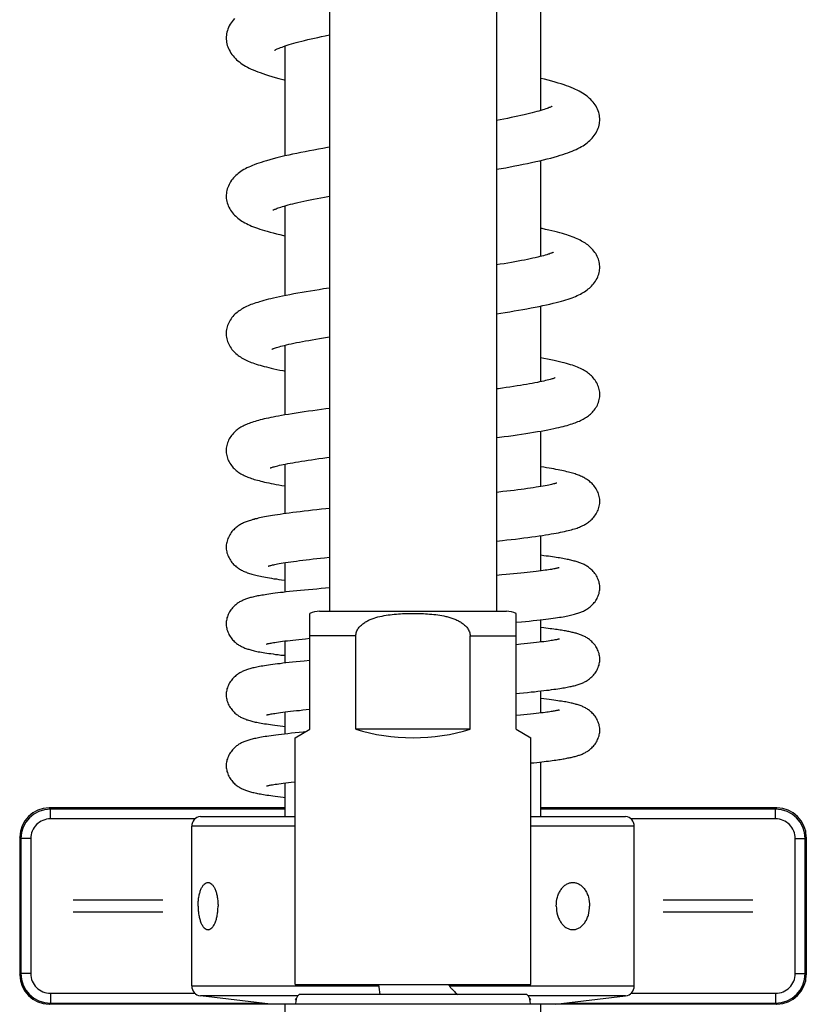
# Model space of a CAD drawing. Header units: millimetres. Extents: x 224 to 1420, y -1347 to 980.
# Tile 46 of 65: x 376 to 456, y 442 to 542. Entities that reach past the tile are written whole.
import ezdxf

# ---------------------------------------------------------------- set-up
doc = ezdxf.new("R2010")
doc.units = ezdxf.units.MM
doc.header["$LTSCALE"] = 77.505185
doc.layers.get('0').update_dxf_attribs({"linetype": 'CONTINUOUS'})

msp = doc.modelspace()

# ---------------------------------------------------------------- linework, layer by layer
at = {"color": 6, "linetype": 'CONTINUOUS'}
for p, q in [((407.49, 869.12), (407.49, 481.63)), ((424.49, 869.12), (424.49, 481.63)), ((428.99, 532.61), (428.99, 544.41)), ((407.07, 540.22), (407.49, 540.31)), ((402.99, 527.99), (402.99, 539.18)), ((428.99, 517.76), (428.99, 527.52)), ((407, 523.8), (407.49, 523.89)), ((402.99, 513.76), (402.99, 522.91)), ((429.11, 520.59), (428.99, 520.61)), ((407.49, 514.52), (406.9, 514.44)), ((428.99, 505), (428.99, 512.71)), ((402.99, 501.63), (402.99, 508.72)), ((428.99, 494.33), (428.99, 499.98)), ((402.99, 491.57), (402.99, 496.61)), ((428.99, 485.75), (428.99, 489.33)), ((424.49, 488.78), (425.08, 488.84)), ((407, 487.09), (407.49, 487.15)), ((402.99, 483.59), (402.99, 486.58)), ((425.04, 485.33), (424.49, 485.28)), ((405.49, 469.63), (405.49, 481.42)), ((426.49, 469.63), (426.49, 481.42)), ((426.49, 480.51), (427.02, 480.56)), ((428.99, 478.5), (428.99, 480.77)), ((410.18, 479.13), (405.49, 479.13)), ((410.18, 469.63), (410.18, 479.13)), ((421.8, 469.63), (421.8, 479.13)), ((421.8, 479.13), (426.49, 479.13)), ((402.99, 476.36), (402.99, 478.61)), ((405.06, 478.84), (405.49, 478.88)), ((426.96, 478.28), (426.49, 478.23)), ((405.49, 476.61), (404.91, 476.56)), ((428.99, 471.28), (428.99, 473.52)), ((402.99, 469.14), (402.99, 471.39)), ((426.93, 471.05), (426.49, 471.01)), ((403.99, 468.76), (405.49, 469.63)), ((421.8, 469.63), (410.18, 469.63)), ((426.49, 469.63), (427.99, 468.76)), ((403.99, 443.63), (403.99, 468.76)), ((427.99, 443.63), (427.99, 468.76)), ((428.99, 460.75), (428.99, 466.3)), ((402.99, 460.75), (402.99, 464.17)), ((403.6, 464.24), (403.99, 464.28)), ((379.11, 461.5), (378.99, 461.63)), ((402.99, 461.63), (378.99, 461.63)), ((379.11, 460.5), (379.11, 461.5)), ((402.99, 461.5), (379.11, 461.5)), ((452.99, 461.63), (428.99, 461.63)), ((452.87, 461.5), (428.99, 461.5)), ((452.99, 461.63), (452.87, 461.5)), ((452.87, 460.5), (452.87, 461.5)), ((393.82, 460.5), (379.11, 460.5)), ((452.87, 460.5), (438.16, 460.5)), ((393.49, 443.49), (393.49, 459.76)), ((403.99, 459.76), (393.49, 459.76)), ((438.49, 459.76), (427.99, 459.76)), ((438.49, 443.49), (438.49, 459.76)), ((375.99, 458.63), (375.99, 444.63)), ((376.11, 458.5), (375.99, 458.63)), ((376.11, 458.5), (376.11, 444.75)), ((377.11, 458.5), (376.11, 458.5)), ((377.11, 458.5), (377.11, 444.75)), ((454.87, 444.75), (454.87, 458.5)), ((454.87, 458.5), (455.87, 458.5)), ((455.99, 458.63), (455.87, 458.5)), ((455.87, 444.75), (455.87, 458.5)), ((455.99, 458.63), (455.99, 444.63)), ((375.99, 444.63), (376.11, 444.75)), ((377.11, 444.75), (376.11, 444.75)), ((454.87, 444.75), (455.87, 444.75)), ((455.87, 444.75), (455.99, 444.63)), ((393.49, 443.49), (412.51, 443.49)), ((419.69, 443.49), (438.49, 443.49)), ((379.11, 442.75), (379.11, 441.75)), ((379.11, 442.75), (393.82, 442.75)), ((404.27, 442.5), (394.37, 442.5)), ((401.49, 441.63), (394.37, 442.5)), ((437.61, 442.5), (427.7, 442.5)), ((430.49, 441.63), (437.61, 442.5)), ((438.16, 442.75), (452.87, 442.75)), ((452.87, 442.75), (452.87, 441.75)), ((378.99, 441.63), (379.11, 441.75)), ((401.49, 441.63), (378.99, 441.63)), ((379.11, 441.75), (400.49, 441.75)), ((402.99, 435.43), (402.99, 441.63)), ((428.99, 439.5), (428.99, 441.63)), ((452.99, 441.63), (430.49, 441.63)), ((431.49, 441.75), (452.87, 441.75)), ((452.87, 441.75), (452.99, 441.63))]:
    msp.add_line(p, q, dxfattribs=at)
at = {"color": 7, "linetype": 'CONTINUOUS'}
for p, q in [((406.49, 481.63), (425.49, 481.63)), ((394.37, 460.75), (403.99, 460.75)), ((427.99, 460.75), (437.61, 460.75)), ((390.55, 452.23), (381.43, 452.23)), ((450.55, 452.23), (441.43, 452.23)), ((381.43, 451.03), (390.55, 451.03)), ((441.43, 451.03), (450.55, 451.03)), ((403.99, 443.63), (427.99, 443.63)), ((404.16, 442.3), (403.99, 442.13)), ((427.49, 442.63), (404.49, 442.63)), ((427.82, 442.3), (427.99, 442.13)), ((430.49, 441.63), (401.49, 441.63))]:
    msp.add_line(p, q, dxfattribs=at)
at = {"color": 6, "linetype": 'CONTINUOUS'}
for points in [[(397.82, 541.96), (397.7, 541.82), (397.59, 541.68), (397.48, 541.53), (397.39, 541.38), (397.3, 541.22), (397.23, 541.06), (397.16, 540.9), (397.11, 540.74), (397.06, 540.58), (397.03, 540.42), (397.01, 540.27), (396.99, 540.12), (396.99, 539.99)], [(401.9, 538.73), (401.9, 538.73), (401.9, 538.73), (401.91, 538.73), (401.93, 538.75), (401.96, 538.76), (401.99, 538.78), (402.05, 538.81), (402.11, 538.84), (402.19, 538.88), (402.28, 538.92), (402.39, 538.96), (402.52, 539.02), (402.67, 539.07), (402.83, 539.13), (403, 539.19), (403.19, 539.25), (403.4, 539.31), (403.63, 539.38), (403.86, 539.45), (404.12, 539.52), (404.38, 539.59), (404.67, 539.66), (404.97, 539.74), (405.29, 539.82), (405.62, 539.9), (405.96, 539.97), (406.32, 540.05), (406.69, 540.14), (407.07, 540.22)], [(396.99, 539.99), (396.99, 539.86), (397.01, 539.71), (397.03, 539.56), (397.06, 539.4), (397.1, 539.24), (397.16, 539.09), (397.22, 538.93), (397.29, 538.77), (397.38, 538.61), (397.47, 538.46), (397.58, 538.31), (397.69, 538.17), (397.8, 538.04), (397.92, 537.91), (398.05, 537.78), (398.19, 537.66), (398.33, 537.55), (398.48, 537.44), (398.63, 537.33), (398.8, 537.23), (398.97, 537.13), (399.15, 537.03), (399.33, 536.93), (399.53, 536.83), (399.74, 536.74), (399.97, 536.65), (400.2, 536.55), (400.45, 536.46), (400.71, 536.37), (400.99, 536.27), (401.3, 536.17), (401.63, 536.07), (401.98, 535.97), (402.36, 535.87), (402.75, 535.77), (402.99, 535.71)], [(434.99, 531.69), (434.99, 531.81), (434.97, 531.96), (434.95, 532.11), (434.92, 532.27), (434.88, 532.42), (434.82, 532.58), (434.76, 532.73), (434.69, 532.89), (434.61, 533.04), (434.51, 533.19), (434.41, 533.33), (434.31, 533.47), (434.19, 533.6), (434.08, 533.72), (433.95, 533.84), (433.82, 533.96), (433.69, 534.07), (433.54, 534.18), (433.39, 534.28), (433.23, 534.38), (433.06, 534.48), (432.89, 534.58), (432.7, 534.67), (432.51, 534.76), (432.3, 534.85), (432.08, 534.95), (431.85, 535.04), (431.61, 535.12), (431.35, 535.22), (431.07, 535.31), (430.77, 535.4), (430.44, 535.5), (430.1, 535.6), (429.73, 535.69), (429.35, 535.79), (428.99, 535.88)], [(430.16, 533.05), (430.16, 533.05), (430.15, 533.05), (430.14, 533.04), (430.12, 533.03), (430.08, 533.01), (430.04, 532.99), (429.99, 532.96), (429.92, 532.93), (429.83, 532.9), (429.73, 532.86), (429.62, 532.81), (429.49, 532.77), (429.34, 532.72), (429.18, 532.66), (429, 532.61), (428.8, 532.55), (428.59, 532.49), (428.36, 532.43), (428.11, 532.36), (427.85, 532.3), (427.57, 532.23), (427.28, 532.16), (426.97, 532.09), (426.65, 532.02), (426.31, 531.95), (425.96, 531.88), (425.6, 531.81), (425.23, 531.73), (424.84, 531.66), (424.49, 531.59)], [(424.49, 526.62), (424.96, 526.7), (425.42, 526.78), (425.88, 526.87), (426.33, 526.96), (426.77, 527.04), (427.2, 527.13), (427.63, 527.22), (428.05, 527.31), (428.47, 527.4), (428.88, 527.49), (429.27, 527.59), (429.65, 527.68), (430.01, 527.77), (430.35, 527.87), (430.67, 527.96), (430.96, 528.05), (431.24, 528.13), (431.5, 528.22), (431.74, 528.31), (431.97, 528.39), (432.18, 528.48), (432.39, 528.56), (432.58, 528.65), (432.77, 528.74), (432.95, 528.83), (433.11, 528.93), (433.28, 529.02), (433.43, 529.12), (433.58, 529.23), (433.72, 529.33), (433.85, 529.44), (433.97, 529.55), (434.09, 529.66), (434.21, 529.79), (434.32, 529.92), (434.43, 530.06), (434.53, 530.21), (434.62, 530.35), (434.7, 530.5), (434.77, 530.65), (434.83, 530.81), (434.88, 530.96), (434.92, 531.12), (434.95, 531.27), (434.97, 531.42), (434.99, 531.56), (434.99, 531.69)], [(407.49, 528.86), (407.29, 528.83), (406.83, 528.75), (406.37, 528.66), (405.91, 528.58), (405.46, 528.5), (405.02, 528.41), (404.59, 528.33), (404.16, 528.24), (403.75, 528.15), (403.35, 528.07), (402.94, 527.98), (402.54, 527.88), (402.15, 527.79), (401.77, 527.69), (401.42, 527.59), (401.1, 527.5), (400.81, 527.42), (400.54, 527.33), (400.3, 527.25), (400.07, 527.17), (399.85, 527.09), (399.65, 527.01), (399.46, 526.92), (399.28, 526.84), (399.1, 526.76), (398.94, 526.67), (398.78, 526.59), (398.63, 526.49), (398.49, 526.4), (398.35, 526.3), (398.22, 526.2), (398.09, 526.1), (397.97, 525.99), (397.86, 525.88), (397.75, 525.76), (397.64, 525.63), (397.54, 525.5), (397.44, 525.36), (397.36, 525.22), (397.28, 525.07), (397.21, 524.92), (397.15, 524.77), (397.1, 524.62), (397.06, 524.47), (397.03, 524.32), (397.01, 524.17), (396.99, 524.03), (396.99, 523.91)], [(396.99, 523.91), (396.99, 523.79), (397, 523.64), (397.03, 523.5), (397.06, 523.35), (397.09, 523.2), (397.14, 523.05), (397.2, 522.9), (397.27, 522.76), (397.35, 522.61), (397.43, 522.47), (397.53, 522.33), (397.63, 522.2), (397.74, 522.07), (397.85, 521.95), (397.96, 521.84), (398.07, 521.74), (398.19, 521.64), (398.31, 521.54), (398.44, 521.45), (398.58, 521.36), (398.73, 521.27), (398.88, 521.18), (399.04, 521.09), (399.21, 521.01), (399.38, 520.93), (399.57, 520.85), (399.76, 520.77), (399.96, 520.69), (400.18, 520.62), (400.4, 520.54), (400.64, 520.46), (400.89, 520.39), (401.16, 520.31), (401.45, 520.23), (401.76, 520.15), (402.09, 520.06), (402.44, 519.98), (402.81, 519.89), (402.99, 519.85)], [(401.77, 522.47), (401.77, 522.47), (401.77, 522.47), (401.78, 522.48), (401.8, 522.49), (401.83, 522.51), (401.87, 522.52), (401.93, 522.55), (401.99, 522.58), (402.07, 522.61), (402.17, 522.65), (402.28, 522.69), (402.4, 522.73), (402.55, 522.78), (402.71, 522.83), (402.89, 522.88), (403.08, 522.94), (403.29, 523), (403.52, 523.06), (403.76, 523.12), (404.02, 523.18), (404.29, 523.24), (404.58, 523.31), (404.88, 523.38), (405.2, 523.44), (405.53, 523.51), (405.88, 523.58), (406.24, 523.65), (406.61, 523.73), (407, 523.8)], [(434.99, 516.65), (434.98, 516.77), (434.97, 516.91), (434.95, 517.05), (434.92, 517.19), (434.89, 517.33), (434.84, 517.47), (434.79, 517.62), (434.72, 517.76), (434.65, 517.9), (434.57, 518.04), (434.48, 518.17), (434.38, 518.3), (434.29, 518.42), (434.19, 518.53), (434.08, 518.63), (433.98, 518.73), (433.87, 518.83), (433.76, 518.92), (433.64, 519.01), (433.52, 519.09), (433.39, 519.17), (433.26, 519.25), (433.13, 519.32), (432.99, 519.4), (432.84, 519.47), (432.69, 519.54), (432.53, 519.61), (432.37, 519.67), (432.19, 519.74), (432.01, 519.81), (431.82, 519.87), (431.62, 519.94), (431.4, 520.01), (431.18, 520.08), (430.94, 520.14), (430.68, 520.21), (430.41, 520.29), (430.11, 520.36), (429.8, 520.43), (429.46, 520.51), (429.11, 520.59)], [(430.29, 518.18), (430.29, 518.18), (430.28, 518.18), (430.26, 518.17), (430.24, 518.16), (430.21, 518.14), (430.16, 518.12), (430.1, 518.1), (430.03, 518.07), (429.94, 518.04), (429.84, 518), (429.72, 517.97), (429.59, 517.92), (429.44, 517.88), (429.27, 517.83), (429.09, 517.78), (428.89, 517.73), (428.67, 517.68), (428.43, 517.62), (428.18, 517.57), (427.91, 517.51), (427.63, 517.45), (427.33, 517.39), (427.02, 517.33), (426.7, 517.27), (426.36, 517.2), (426, 517.14), (425.63, 517.08), (425.25, 517.01), (424.86, 516.95), (424.49, 516.89)], [(424.49, 511.92), (424.91, 511.99), (425.37, 512.06), (425.83, 512.13), (426.28, 512.21), (426.72, 512.28), (427.15, 512.36), (427.58, 512.43), (428, 512.51), (428.41, 512.59), (428.81, 512.67), (429.2, 512.75), (429.57, 512.83), (429.92, 512.91), (430.24, 512.99), (430.54, 513.06), (430.82, 513.13), (431.08, 513.2), (431.32, 513.27), (431.55, 513.34), (431.77, 513.41), (431.97, 513.48), (432.17, 513.55), (432.35, 513.62), (432.53, 513.69), (432.7, 513.77), (432.86, 513.84), (433.01, 513.92), (433.16, 514), (433.31, 514.08), (433.44, 514.16), (433.58, 514.25), (433.7, 514.34), (433.82, 514.44), (433.94, 514.53), (434.05, 514.64), (434.16, 514.74), (434.26, 514.86), (434.36, 514.98), (434.46, 515.11), (434.55, 515.24), (434.63, 515.38), (434.71, 515.52), (434.78, 515.67), (434.83, 515.81), (434.88, 515.96), (434.92, 516.11), (434.95, 516.25), (434.97, 516.4), (434.98, 516.54), (434.99, 516.65)], [(406.9, 514.44), (406.44, 514.36), (406, 514.29), (405.56, 514.22), (405.12, 514.15), (404.7, 514.08), (404.27, 514), (403.86, 513.93), (403.46, 513.85), (403.08, 513.78), (402.73, 513.71), (402.4, 513.64), (402.09, 513.58), (401.81, 513.51), (401.54, 513.45), (401.28, 513.39), (401.04, 513.32), (400.81, 513.26), (400.6, 513.2), (400.39, 513.14), (400.2, 513.08), (400.02, 513.03), (399.84, 512.97), (399.67, 512.91), (399.51, 512.85), (399.36, 512.78), (399.21, 512.72), (399.07, 512.66), (398.93, 512.59), (398.8, 512.52), (398.67, 512.45), (398.55, 512.38), (398.43, 512.3), (398.31, 512.22), (398.2, 512.14), (398.09, 512.05), (397.98, 511.96), (397.88, 511.86), (397.78, 511.76), (397.68, 511.65), (397.58, 511.53), (397.49, 511.41), (397.41, 511.28), (397.33, 511.14), (397.25, 511.01), (397.19, 510.87), (397.13, 510.73), (397.09, 510.58), (397.05, 510.44), (397.02, 510.3), (397, 510.16), (396.99, 510.03), (396.99, 509.91)], [(396.99, 509.91), (396.99, 509.8), (397, 509.66), (397.02, 509.52), (397.05, 509.38), (397.09, 509.24), (397.13, 509.1), (397.19, 508.95), (397.25, 508.81), (397.33, 508.68), (397.41, 508.54), (397.49, 508.41), (397.58, 508.29), (397.68, 508.17), (397.78, 508.07), (397.88, 507.96), (397.98, 507.86), (398.09, 507.77), (398.2, 507.68), (398.31, 507.6), (398.43, 507.52), (398.55, 507.44), (398.68, 507.37), (398.81, 507.3), (398.95, 507.23), (399.09, 507.16), (399.23, 507.1), (399.38, 507.03), (399.54, 506.97), (399.7, 506.91), (399.88, 506.85), (400.05, 506.79), (400.24, 506.73), (400.44, 506.67), (400.64, 506.62), (400.86, 506.56), (401.08, 506.5), (401.32, 506.44), (401.58, 506.38), (401.84, 506.32), (402.13, 506.26), (402.43, 506.19), (402.75, 506.13), (402.99, 506.08)], [(401.62, 508.3), (401.62, 508.3), (401.63, 508.3), (401.64, 508.31), (401.66, 508.32), (401.68, 508.33), (401.72, 508.35), (401.77, 508.37), (401.83, 508.39), (401.91, 508.42), (402, 508.45), (402.11, 508.48), (402.24, 508.52), (402.39, 508.56), (402.55, 508.61), (402.73, 508.66), (402.92, 508.7), (403.14, 508.76), (403.37, 508.81), (403.61, 508.86), (403.88, 508.92), (404.15, 508.98), (404.45, 509.03), (404.75, 509.09), (405.07, 509.15), (405.41, 509.21), (405.75, 509.27), (406.12, 509.34), (406.49, 509.4), (406.88, 509.46), (407.28, 509.53), (407.49, 509.56)], [(434.99, 503.69), (434.99, 503.81), (434.98, 503.94), (434.96, 504.07), (434.93, 504.21), (434.89, 504.35), (434.85, 504.49), (434.8, 504.62), (434.74, 504.76), (434.67, 504.89), (434.59, 505.02), (434.51, 505.15), (434.42, 505.27), (434.33, 505.38), (434.23, 505.49), (434.14, 505.59), (434.04, 505.68), (433.94, 505.77), (433.84, 505.85), (433.74, 505.93), (433.63, 506), (433.52, 506.08), (433.4, 506.15), (433.28, 506.22), (433.15, 506.28), (433.01, 506.35), (432.87, 506.42), (432.71, 506.48), (432.55, 506.54), (432.38, 506.61), (432.21, 506.67), (432.02, 506.73), (431.82, 506.79), (431.61, 506.85), (431.38, 506.91), (431.15, 506.97), (430.9, 507.04), (430.63, 507.1), (430.34, 507.16), (430.02, 507.23), (429.67, 507.3), (429.3, 507.38), (428.99, 507.43)], [(430.45, 505.4), (430.45, 505.4), (430.45, 505.4), (430.43, 505.39), (430.41, 505.38), (430.38, 505.37), (430.34, 505.35), (430.29, 505.34), (430.22, 505.31), (430.14, 505.29), (430.04, 505.26), (429.93, 505.22), (429.79, 505.19), (429.64, 505.15), (429.48, 505.11), (429.29, 505.07), (429.09, 505.02), (428.87, 504.98), (428.64, 504.93), (428.38, 504.88), (428.12, 504.83), (427.83, 504.78), (427.54, 504.73), (427.23, 504.67), (426.91, 504.62), (426.57, 504.57), (426.22, 504.51), (425.85, 504.46), (425.47, 504.4), (425.08, 504.35), (424.68, 504.29), (424.49, 504.27)], [(433.03, 501.05), (433.16, 501.11), (433.28, 501.18), (433.4, 501.24), (433.51, 501.31), (433.62, 501.38), (433.73, 501.46), (433.84, 501.54), (433.94, 501.62), (434.04, 501.71), (434.14, 501.8), (434.24, 501.9), (434.33, 502.01), (434.42, 502.12), (434.51, 502.24), (434.59, 502.36), (434.67, 502.49), (434.74, 502.63), (434.8, 502.76), (434.85, 502.9), (434.89, 503.04), (434.93, 503.18), (434.96, 503.32), (434.98, 503.45), (434.99, 503.58), (434.99, 503.69)], [(407.49, 502.27), (407.14, 502.23), (406.68, 502.17), (406.23, 502.11), (405.79, 502.05), (405.36, 501.99), (404.93, 501.93), (404.52, 501.87), (404.11, 501.81), (403.71, 501.74), (403.32, 501.68), (402.95, 501.62), (402.62, 501.56), (402.32, 501.51), (402.04, 501.46), (401.77, 501.4), (401.52, 501.35), (401.29, 501.3), (401.06, 501.25), (400.85, 501.21), (400.65, 501.16), (400.45, 501.11), (400.27, 501.06), (400.09, 501.01), (399.92, 500.96), (399.76, 500.91), (399.61, 500.86), (399.47, 500.81), (399.33, 500.76), (399.19, 500.71), (399.06, 500.66), (398.94, 500.6), (398.82, 500.55), (398.71, 500.49), (398.6, 500.43), (398.49, 500.37), (398.39, 500.31), (398.29, 500.24), (398.19, 500.17), (398.09, 500.09), (397.99, 500.02), (397.9, 499.93), (397.81, 499.84), (397.72, 499.75), (397.63, 499.64), (397.54, 499.53), (397.45, 499.42), (397.37, 499.3), (397.3, 499.17), (397.23, 499.04), (397.18, 498.91), (397.12, 498.77), (397.08, 498.64), (397.05, 498.5), (397.02, 498.37), (397, 498.24), (396.99, 498.11), (396.99, 498)], [(424.49, 499.31), (424.8, 499.35), (425.26, 499.41), (425.71, 499.47), (426.16, 499.53), (426.59, 499.6), (427.02, 499.66), (427.45, 499.72), (427.86, 499.79), (428.26, 499.85), (428.65, 499.92), (429.02, 499.98), (429.37, 500.05), (429.7, 500.11), (430.01, 500.17), (430.3, 500.23), (430.57, 500.29), (430.82, 500.35), (431.05, 500.4), (431.27, 500.45), (431.47, 500.51), (431.66, 500.56), (431.85, 500.61), (432.02, 500.67), (432.18, 500.72), (432.34, 500.77), (432.49, 500.82), (432.63, 500.88), (432.77, 500.94), (432.91, 500.99), (433.03, 501.05)], [(396.99, 498), (396.99, 497.89), (397, 497.76), (397.02, 497.63), (397.05, 497.5), (397.08, 497.36), (397.12, 497.23), (397.17, 497.09), (397.23, 496.96), (397.3, 496.83), (397.37, 496.7), (397.45, 496.58), (397.54, 496.46), (397.62, 496.35), (397.71, 496.25), (397.81, 496.15), (397.9, 496.07), (397.99, 495.98), (398.09, 495.9), (398.19, 495.83), (398.29, 495.76), (398.39, 495.69), (398.49, 495.63), (398.6, 495.56), (398.71, 495.51), (398.82, 495.45), (398.94, 495.4), (399.05, 495.34), (399.18, 495.29), (399.3, 495.25), (399.43, 495.2), (399.56, 495.15), (399.7, 495.11), (399.85, 495.06), (400, 495.02), (400.16, 494.97), (400.33, 494.93), (400.5, 494.88), (400.69, 494.84), (400.89, 494.79), (401.1, 494.74), (401.33, 494.7), (401.56, 494.65), (401.81, 494.6), (402.08, 494.55), (402.35, 494.5), (402.64, 494.45), (402.96, 494.4), (402.99, 494.39)], [(401.46, 496.22), (401.46, 496.22), (401.47, 496.22), (401.48, 496.23), (401.5, 496.24), (401.54, 496.25), (401.58, 496.27), (401.63, 496.28), (401.7, 496.3), (401.77, 496.33), (401.86, 496.35), (401.97, 496.38), (402.1, 496.41), (402.24, 496.45), (402.41, 496.49), (402.6, 496.53), (402.8, 496.57), (403.02, 496.62), (403.25, 496.66), (403.5, 496.71), (403.77, 496.76), (404.05, 496.81), (404.35, 496.86), (404.66, 496.91), (404.98, 496.96), (405.32, 497.01), (405.67, 497.06), (406.04, 497.11), (406.42, 497.17), (406.81, 497.22), (407.21, 497.27), (407.49, 497.31)], [(434.99, 492.82), (434.99, 492.93), (434.98, 493.06), (434.96, 493.19), (434.93, 493.32), (434.9, 493.45), (434.86, 493.58), (434.81, 493.71), (434.75, 493.84), (434.69, 493.97), (434.62, 494.09), (434.54, 494.21), (434.46, 494.33), (434.37, 494.43), (434.29, 494.53), (434.2, 494.63), (434.11, 494.71), (434.02, 494.79), (433.93, 494.87), (433.84, 494.94), (433.74, 495.01), (433.65, 495.07), (433.55, 495.13), (433.45, 495.19), (433.35, 495.24), (433.25, 495.3), (433.15, 495.34), (433.04, 495.39), (432.93, 495.44), (432.82, 495.48), (432.71, 495.52), (432.59, 495.57), (432.47, 495.61), (432.35, 495.65), (432.22, 495.68), (432.09, 495.72), (431.95, 495.76), (431.8, 495.8), (431.65, 495.84), (431.48, 495.88), (431.31, 495.92), (431.13, 495.95), (430.94, 495.99), (430.74, 496.04), (430.53, 496.08), (430.31, 496.12), (430.07, 496.16), (429.83, 496.2), (429.57, 496.25), (429.29, 496.29), (429, 496.34), (428.99, 496.34)], [(430.63, 494.69), (430.63, 494.69), (430.63, 494.69), (430.62, 494.69), (430.6, 494.68), (430.57, 494.67), (430.54, 494.66), (430.49, 494.65), (430.43, 494.63), (430.37, 494.61), (430.28, 494.59), (430.19, 494.57), (430.08, 494.54), (429.95, 494.51), (429.8, 494.48), (429.63, 494.44), (429.43, 494.41), (429.22, 494.37), (429, 494.33), (428.76, 494.29), (428.5, 494.25), (428.22, 494.21), (427.93, 494.16), (427.63, 494.12), (427.31, 494.08), (426.98, 494.03), (426.64, 493.99), (426.28, 493.94), (425.91, 493.9), (425.52, 493.85), (425.13, 493.81), (424.72, 493.76), (424.49, 493.73)], [(425.08, 488.84), (425.53, 488.89), (425.98, 488.94), (426.41, 488.99), (426.84, 489.04), (427.25, 489.1), (427.66, 489.15), (428.07, 489.2), (428.46, 489.26), (428.83, 489.31), (429.17, 489.36), (429.48, 489.41), (429.78, 489.45), (430.05, 489.5), (430.31, 489.55), (430.56, 489.59), (430.79, 489.63), (431, 489.68), (431.21, 489.72), (431.41, 489.76), (431.6, 489.81), (431.77, 489.85), (431.94, 489.89), (432.1, 489.94), (432.26, 489.98), (432.4, 490.02), (432.54, 490.07), (432.67, 490.11), (432.8, 490.16), (432.91, 490.2), (433.03, 490.25), (433.14, 490.3), (433.25, 490.35), (433.35, 490.4), (433.45, 490.46), (433.55, 490.51), (433.65, 490.58), (433.74, 490.64), (433.83, 490.71), (433.92, 490.78), (434.02, 490.85), (434.11, 490.93), (434.2, 491.02), (434.29, 491.11), (434.37, 491.21), (434.46, 491.32), (434.54, 491.44), (434.62, 491.55), (434.69, 491.68), (434.75, 491.81), (434.81, 491.94), (434.86, 492.07), (434.9, 492.2), (434.93, 492.33), (434.96, 492.46), (434.98, 492.59), (434.99, 492.72), (434.99, 492.82)], [(407.49, 492.1), (407.12, 492.06), (406.67, 492.02), (406.22, 491.97), (405.78, 491.92), (405.35, 491.87), (404.93, 491.82), (404.53, 491.77), (404.14, 491.72), (403.76, 491.68), (403.41, 491.63), (403.08, 491.59), (402.77, 491.54), (402.48, 491.5), (402.2, 491.46), (401.95, 491.42), (401.71, 491.38), (401.49, 491.34), (401.28, 491.31), (401.08, 491.27), (400.89, 491.24), (400.72, 491.2), (400.55, 491.17), (400.39, 491.13), (400.24, 491.1), (400.09, 491.06), (399.95, 491.03), (399.82, 490.99), (399.69, 490.96), (399.57, 490.92), (399.46, 490.89), (399.34, 490.85), (399.24, 490.82), (399.13, 490.78), (399.03, 490.74), (398.93, 490.7), (398.83, 490.66), (398.74, 490.62), (398.64, 490.57), (398.55, 490.52), (398.46, 490.47), (398.37, 490.42), (398.28, 490.36), (398.19, 490.3), (398.1, 490.24), (398.02, 490.17), (397.93, 490.1), (397.84, 490.02), (397.76, 489.93), (397.67, 489.84), (397.58, 489.74), (397.5, 489.64), (397.42, 489.53), (397.35, 489.41), (397.28, 489.29), (397.22, 489.16), (397.16, 489.04), (397.12, 488.91), (397.08, 488.78), (397.04, 488.65), (397.02, 488.52), (397, 488.4), (396.99, 488.27), (396.99, 488.17)], [(396.99, 488.17), (396.99, 488.07), (397, 487.95), (397.02, 487.82), (397.04, 487.69), (397.07, 487.57), (397.11, 487.44), (397.16, 487.31), (397.22, 487.18), (397.28, 487.06), (397.35, 486.94), (397.42, 486.82), (397.5, 486.71), (397.58, 486.6), (397.66, 486.51), (397.75, 486.41), (397.84, 486.33), (397.92, 486.25), (398.01, 486.17), (398.1, 486.11), (398.18, 486.04), (398.27, 485.98), (398.36, 485.93), (398.45, 485.87), (398.54, 485.82), (398.64, 485.77), (398.73, 485.73), (398.83, 485.68), (398.93, 485.64), (399.04, 485.6), (399.14, 485.56), (399.25, 485.52), (399.37, 485.48), (399.48, 485.44), (399.61, 485.41), (399.74, 485.37), (399.87, 485.34), (400.01, 485.3), (400.15, 485.27), (400.31, 485.23), (400.47, 485.2), (400.63, 485.17), (400.81, 485.13), (400.99, 485.1), (401.19, 485.06), (401.39, 485.03), (401.61, 484.99), (401.84, 484.95), (402.09, 484.92), (402.35, 484.88), (402.63, 484.84), (402.94, 484.8), (402.99, 484.79)], [(434.99, 484.04), (434.99, 484.14), (434.98, 484.26), (434.96, 484.38), (434.94, 484.51), (434.91, 484.63), (434.87, 484.76), (434.82, 484.88), (434.77, 485.01), (434.71, 485.13), (434.64, 485.25), (434.57, 485.37), (434.49, 485.47), (434.41, 485.58), (434.33, 485.67), (434.25, 485.77), (434.16, 485.85), (434.08, 485.93), (433.99, 486), (433.91, 486.06), (433.83, 486.12), (433.75, 486.18), (433.66, 486.23), (433.58, 486.28), (433.49, 486.33), (433.41, 486.38), (433.32, 486.42), (433.23, 486.46), (433.14, 486.5), (433.05, 486.54), (432.96, 486.57), (432.87, 486.6), (432.78, 486.63), (432.69, 486.67), (432.59, 486.7), (432.49, 486.72), (432.38, 486.75), (432.27, 486.78), (432.16, 486.81), (432.04, 486.84), (431.92, 486.87), (431.79, 486.89), (431.66, 486.92), (431.52, 486.95), (431.37, 486.98), (431.22, 487), (431.07, 487.03), (430.9, 487.06), (430.74, 487.09), (430.56, 487.11), (430.38, 487.14), (430.18, 487.17), (429.98, 487.2), (429.76, 487.23), (429.53, 487.26), (429.29, 487.29), (428.99, 487.33)], [(401.27, 486.23), (401.27, 486.23), (401.27, 486.23), (401.28, 486.23), (401.3, 486.24), (401.33, 486.25), (401.36, 486.26), (401.41, 486.27), (401.47, 486.29), (401.54, 486.31), (401.62, 486.33), (401.71, 486.35), (401.82, 486.37), (401.94, 486.4), (402.07, 486.42), (402.22, 486.45), (402.39, 486.48), (402.57, 486.52), (402.79, 486.55), (403.03, 486.59), (403.28, 486.63), (403.55, 486.67), (403.83, 486.71), (404.13, 486.75), (404.44, 486.79), (404.77, 486.83), (405.11, 486.88), (405.46, 486.92), (405.82, 486.96), (406.2, 487), (406.59, 487.05), (407, 487.09)], [(430.84, 486.07), (430.84, 486.07), (430.84, 486.07), (430.83, 486.06), (430.81, 486.06), (430.79, 486.05), (430.76, 486.04), (430.72, 486.03), (430.68, 486.02), (430.63, 486.01), (430.56, 486), (430.49, 485.98), (430.4, 485.96), (430.3, 485.95), (430.19, 485.93), (430.07, 485.9), (429.93, 485.88), (429.78, 485.86), (429.61, 485.83), (429.43, 485.81), (429.23, 485.78), (429.01, 485.75), (428.77, 485.72), (428.51, 485.68), (428.22, 485.65), (427.92, 485.62), (427.61, 485.58), (427.28, 485.55), (426.94, 485.51), (426.59, 485.48), (426.22, 485.44), (425.84, 485.4), (425.45, 485.37), (425.04, 485.33)], [(407.49, 484.01), (407.1, 483.98), (406.66, 483.94), (406.22, 483.9), (405.79, 483.86), (405.37, 483.83), (404.96, 483.79), (404.55, 483.75), (404.16, 483.71), (403.79, 483.67), (403.43, 483.64), (403.1, 483.6), (402.79, 483.56), (402.5, 483.53), (402.23, 483.5), (401.98, 483.46), (401.75, 483.43), (401.53, 483.4), (401.33, 483.38), (401.14, 483.35), (400.96, 483.32), (400.8, 483.29), (400.63, 483.27), (400.48, 483.24), (400.33, 483.21), (400.19, 483.19), (400.06, 483.16), (399.93, 483.13), (399.81, 483.1), (399.69, 483.08), (399.58, 483.05), (399.47, 483.02), (399.36, 482.99), (399.26, 482.96), (399.16, 482.93), (399.06, 482.89), (398.97, 482.86), (398.88, 482.82), (398.79, 482.79), (398.7, 482.75), (398.61, 482.71), (398.53, 482.67), (398.45, 482.62), (398.36, 482.58), (398.28, 482.53), (398.2, 482.48), (398.12, 482.42), (398.04, 482.36), (397.96, 482.3), (397.88, 482.23), (397.8, 482.15), (397.72, 482.07), (397.63, 481.98), (397.55, 481.88), (397.47, 481.78), (397.4, 481.67), (397.33, 481.56), (397.26, 481.44), (397.2, 481.32), (397.15, 481.19), (397.11, 481.07), (397.07, 480.95), (397.04, 480.82), (397.02, 480.7), (397, 480.58), (396.99, 480.46), (396.99, 480.36)], [(427.02, 480.56), (427.43, 480.6), (427.82, 480.64), (428.2, 480.68), (428.57, 480.72), (428.92, 480.76), (429.23, 480.8), (429.51, 480.83), (429.78, 480.86), (430.02, 480.9), (430.25, 480.93), (430.47, 480.96), (430.68, 480.99), (430.88, 481.02), (431.07, 481.05), (431.25, 481.08), (431.42, 481.11), (431.58, 481.15), (431.73, 481.18), (431.88, 481.21), (432.02, 481.24), (432.15, 481.27), (432.28, 481.3), (432.4, 481.33), (432.52, 481.36), (432.63, 481.4), (432.74, 481.43), (432.85, 481.46), (432.95, 481.5), (433.05, 481.54), (433.14, 481.58), (433.24, 481.62), (433.33, 481.66), (433.42, 481.7), (433.51, 481.75), (433.59, 481.8), (433.68, 481.85), (433.76, 481.9), (433.84, 481.96), (433.92, 482.02), (434, 482.09), (434.09, 482.16), (434.17, 482.24), (434.26, 482.32), (434.34, 482.41), (434.42, 482.51), (434.5, 482.61), (434.58, 482.72), (434.65, 482.83), (434.71, 482.95), (434.77, 483.07), (434.82, 483.2), (434.87, 483.32), (434.91, 483.45), (434.94, 483.57), (434.96, 483.7), (434.98, 483.82), (434.99, 483.94), (434.99, 484.04)], [(396.99, 480.36), (396.99, 480.26), (397, 480.14), (397.02, 480.02), (397.04, 479.9), (397.07, 479.77), (397.11, 479.65), (397.15, 479.53), (397.21, 479.4), (397.26, 479.28), (397.33, 479.16), (397.4, 479.05), (397.48, 478.94), (397.55, 478.84), (397.64, 478.74), (397.72, 478.65), (397.8, 478.57), (397.89, 478.49), (397.97, 478.42), (398.05, 478.36), (398.13, 478.3), (398.21, 478.24), (398.29, 478.19), (398.37, 478.14), (398.45, 478.1), (398.53, 478.05), (398.62, 478.01), (398.7, 477.97), (398.79, 477.93), (398.89, 477.89), (398.98, 477.86), (399.08, 477.82), (399.18, 477.79), (399.28, 477.76), (399.38, 477.73), (399.49, 477.7), (399.6, 477.67), (399.72, 477.64), (399.84, 477.61), (399.97, 477.58), (400.11, 477.55), (400.25, 477.52), (400.4, 477.5), (400.57, 477.47), (400.74, 477.44), (400.92, 477.41), (401.11, 477.38), (401.31, 477.35), (401.53, 477.32), (401.76, 477.29), (402.01, 477.25), (402.27, 477.22), (402.56, 477.18), (402.87, 477.15), (402.99, 477.14)], [(434.99, 476.75), (434.99, 476.85), (434.98, 476.97), (434.96, 477.09), (434.94, 477.21), (434.91, 477.34), (434.87, 477.46), (434.82, 477.59), (434.77, 477.71), (434.71, 477.83), (434.65, 477.95), (434.57, 478.06), (434.5, 478.17), (434.42, 478.28), (434.34, 478.37), (434.26, 478.46), (434.17, 478.55), (434.09, 478.62), (434.01, 478.69), (433.93, 478.76), (433.85, 478.82), (433.77, 478.87), (433.69, 478.92), (433.6, 478.97), (433.52, 479.02), (433.44, 479.06), (433.36, 479.1), (433.27, 479.14), (433.19, 479.18), (433.11, 479.21), (433.02, 479.25), (432.93, 479.28), (432.84, 479.31), (432.75, 479.34), (432.66, 479.36), (432.57, 479.39), (432.48, 479.42), (432.38, 479.44), (432.28, 479.47), (432.18, 479.49), (432.07, 479.51), (431.97, 479.54), (431.85, 479.56), (431.74, 479.58), (431.62, 479.61), (431.5, 479.63), (431.37, 479.65), (431.23, 479.67), (431.1, 479.7), (430.95, 479.72), (430.8, 479.74), (430.64, 479.77), (430.48, 479.79), (430.3, 479.81), (430.12, 479.84), (429.93, 479.86), (429.73, 479.89), (429.51, 479.91), (429.29, 479.94), (428.99, 479.98)], [(401.09, 478.3), (401.09, 478.3), (401.1, 478.3), (401.11, 478.3), (401.12, 478.31), (401.15, 478.31), (401.19, 478.32), (401.24, 478.34), (401.3, 478.35), (401.37, 478.36), (401.46, 478.38), (401.56, 478.4), (401.67, 478.42), (401.8, 478.44), (401.95, 478.47), (402.11, 478.49), (402.3, 478.52), (402.5, 478.55), (402.71, 478.58), (402.95, 478.61), (403.21, 478.64), (403.48, 478.67), (403.77, 478.7), (404.07, 478.74), (404.39, 478.77), (404.72, 478.8), (405.06, 478.84)], [(430.89, 478.81), (430.89, 478.81), (430.88, 478.81), (430.88, 478.81), (430.86, 478.8), (430.84, 478.8), (430.81, 478.79), (430.77, 478.78), (430.72, 478.77), (430.66, 478.76), (430.59, 478.74), (430.5, 478.73), (430.41, 478.71), (430.3, 478.69), (430.18, 478.67), (430.05, 478.65), (429.89, 478.62), (429.72, 478.6), (429.53, 478.57), (429.31, 478.54), (429.07, 478.51), (428.81, 478.48), (428.54, 478.44), (428.25, 478.41), (427.95, 478.38), (427.63, 478.34), (427.3, 478.31), (426.96, 478.28)], [(404.91, 476.56), (404.51, 476.52), (404.11, 476.48), (403.74, 476.45), (403.4, 476.41), (403.07, 476.37), (402.76, 476.34), (402.48, 476.3), (402.21, 476.27), (401.96, 476.24), (401.72, 476.21), (401.5, 476.18), (401.28, 476.15), (401.08, 476.12), (400.89, 476.09), (400.71, 476.06), (400.54, 476.03), (400.38, 476), (400.23, 475.97), (400.09, 475.94), (399.96, 475.91), (399.83, 475.89), (399.71, 475.86), (399.59, 475.83), (399.48, 475.8), (399.38, 475.77), (399.27, 475.74), (399.17, 475.71), (399.07, 475.67), (398.98, 475.64), (398.88, 475.6), (398.79, 475.57), (398.7, 475.53), (398.62, 475.49), (398.53, 475.45), (398.45, 475.4), (398.37, 475.36), (398.29, 475.31), (398.21, 475.26), (398.13, 475.2), (398.05, 475.14), (397.97, 475.08), (397.89, 475.01), (397.8, 474.93), (397.72, 474.85), (397.64, 474.76), (397.55, 474.66), (397.48, 474.56), (397.4, 474.45), (397.33, 474.34), (397.26, 474.22), (397.21, 474.1), (397.15, 473.97), (397.11, 473.85), (397.07, 473.73), (397.04, 473.6), (397.02, 473.48), (397, 473.36), (396.99, 473.24), (396.99, 473.14)], [(426.49, 473.27), (426.83, 473.3), (427.24, 473.34), (427.63, 473.38), (428.01, 473.42), (428.36, 473.45), (428.69, 473.49), (429, 473.52), (429.3, 473.56), (429.57, 473.59), (429.83, 473.62), (430.08, 473.66), (430.31, 473.69), (430.52, 473.72), (430.72, 473.74), (430.91, 473.77), (431.08, 473.8), (431.24, 473.83), (431.4, 473.85), (431.54, 473.88), (431.68, 473.9), (431.81, 473.93), (431.94, 473.96), (432.06, 473.98), (432.17, 474.01), (432.29, 474.03), (432.39, 474.06), (432.5, 474.09), (432.6, 474.12), (432.7, 474.15), (432.8, 474.18), (432.9, 474.21), (432.99, 474.24), (433.09, 474.28), (433.18, 474.32), (433.27, 474.36), (433.36, 474.4), (433.44, 474.44), (433.53, 474.48), (433.61, 474.53), (433.69, 474.58), (433.77, 474.63), (433.85, 474.68), (433.93, 474.74), (434.01, 474.81), (434.09, 474.88), (434.17, 474.95), (434.26, 475.04), (434.34, 475.13), (434.42, 475.23), (434.5, 475.33), (434.58, 475.44), (434.65, 475.55), (434.71, 475.67), (434.77, 475.79), (434.83, 475.91), (434.87, 476.04), (434.91, 476.16), (434.94, 476.29), (434.96, 476.41), (434.98, 476.53), (434.99, 476.65), (434.99, 476.75)], [(396.99, 473.14), (396.99, 473.04), (397, 472.92), (397.02, 472.8), (397.04, 472.68), (397.07, 472.55), (397.11, 472.43), (397.15, 472.3), (397.2, 472.18), (397.26, 472.06), (397.33, 471.94), (397.4, 471.83), (397.48, 471.72), (397.55, 471.62), (397.63, 471.52), (397.72, 471.43), (397.8, 471.35), (397.88, 471.27), (397.97, 471.2), (398.05, 471.14), (398.13, 471.08), (398.21, 471.02), (398.29, 470.97), (398.37, 470.92), (398.45, 470.87), (398.53, 470.83), (398.62, 470.79), (398.7, 470.75), (398.79, 470.71), (398.88, 470.67), (398.98, 470.64), (399.07, 470.6), (399.17, 470.57), (399.27, 470.54), (399.38, 470.51), (399.48, 470.48), (399.59, 470.45), (399.71, 470.42), (399.83, 470.39), (399.95, 470.36), (400.09, 470.33), (400.23, 470.31), (400.38, 470.28), (400.54, 470.25), (400.71, 470.22), (400.89, 470.19), (401.08, 470.16), (401.28, 470.13), (401.49, 470.1), (401.71, 470.07), (401.95, 470.04), (402.2, 470.01), (402.47, 469.97), (402.75, 469.94), (402.99, 469.91)], [(434.99, 469.53), (434.99, 469.63), (434.98, 469.75), (434.96, 469.87), (434.94, 469.99), (434.91, 470.12), (434.87, 470.24), (434.82, 470.36), (434.77, 470.49), (434.71, 470.61), (434.65, 470.73), (434.58, 470.84), (434.5, 470.95), (434.42, 471.05), (434.34, 471.15), (434.26, 471.24), (434.17, 471.32), (434.09, 471.4), (434.01, 471.47), (433.93, 471.53), (433.85, 471.59), (433.77, 471.65), (433.69, 471.7), (433.61, 471.75), (433.52, 471.79), (433.44, 471.84), (433.36, 471.88), (433.27, 471.92), (433.18, 471.96), (433.09, 472), (432.99, 472.03), (432.9, 472.07), (432.8, 472.1), (432.7, 472.13), (432.6, 472.16), (432.5, 472.19), (432.39, 472.22), (432.28, 472.24), (432.17, 472.27), (432.06, 472.29), (431.94, 472.32), (431.81, 472.35), (431.68, 472.37), (431.54, 472.4), (431.39, 472.42), (431.24, 472.45), (431.08, 472.48), (430.9, 472.5), (430.71, 472.53), (430.51, 472.56), (430.3, 472.59), (430.07, 472.62), (429.83, 472.65), (429.56, 472.69), (429.29, 472.72), (428.99, 472.75)], [(401.09, 471.08), (401.09, 471.08), (401.1, 471.08), (401.11, 471.08), (401.13, 471.09), (401.16, 471.09), (401.19, 471.1), (401.24, 471.11), (401.3, 471.13), (401.37, 471.14), (401.45, 471.16), (401.55, 471.18), (401.66, 471.2), (401.79, 471.22), (401.93, 471.24), (402.11, 471.27), (402.3, 471.3), (402.52, 471.33), (402.75, 471.36), (402.99, 471.39), (403.25, 471.42), (403.53, 471.45), (403.82, 471.49), (404.13, 471.52), (404.45, 471.55), (404.78, 471.59), (405.13, 471.62), (405.49, 471.66)], [(430.89, 471.59), (430.89, 471.59), (430.88, 471.59), (430.87, 471.58), (430.85, 471.58), (430.83, 471.57), (430.8, 471.57), (430.76, 471.56), (430.71, 471.55), (430.66, 471.53), (430.6, 471.52), (430.53, 471.51), (430.45, 471.49), (430.36, 471.47), (430.26, 471.46), (430.15, 471.44), (430.03, 471.42), (429.89, 471.4), (429.75, 471.38), (429.59, 471.35), (429.42, 471.33), (429.23, 471.31), (429.01, 471.28), (428.78, 471.25), (428.51, 471.22), (428.23, 471.19), (427.93, 471.15), (427.6, 471.12), (427.27, 471.08), (426.93, 471.05)], [(405, 469.35), (404.82, 469.33), (404.42, 469.29), (404.02, 469.25), (403.63, 469.21), (403.27, 469.17), (402.93, 469.13), (402.61, 469.1), (402.32, 469.06), (402.05, 469.03), (401.8, 469), (401.56, 468.96), (401.34, 468.93), (401.14, 468.9), (400.94, 468.87), (400.76, 468.84), (400.59, 468.81), (400.42, 468.78), (400.27, 468.76), (400.13, 468.73), (399.99, 468.7), (399.86, 468.67), (399.74, 468.64), (399.62, 468.61), (399.5, 468.58), (399.39, 468.55), (399.29, 468.52), (399.19, 468.49), (399.09, 468.46), (398.99, 468.42), (398.89, 468.39), (398.8, 468.35), (398.71, 468.31), (398.62, 468.27), (398.54, 468.23), (398.46, 468.18), (398.37, 468.14), (398.29, 468.09), (398.21, 468.04), (398.13, 467.98), (398.05, 467.92), (397.97, 467.86), (397.89, 467.79), (397.81, 467.71), (397.72, 467.63), (397.64, 467.54), (397.56, 467.44), (397.48, 467.34), (397.4, 467.23), (397.33, 467.12), (397.27, 467), (397.21, 466.88), (397.15, 466.75), (397.11, 466.63), (397.07, 466.5), (397.04, 466.38), (397.02, 466.26), (397, 466.13), (396.99, 466.01), (396.99, 465.92)], [(427.99, 466.19), (428.29, 466.22), (428.57, 466.25), (428.84, 466.28), (429.09, 466.31), (429.33, 466.34), (429.55, 466.37), (429.76, 466.39), (429.96, 466.42), (430.15, 466.44), (430.33, 466.47), (430.5, 466.49), (430.67, 466.51), (430.82, 466.54), (430.97, 466.56), (431.11, 466.58), (431.25, 466.6), (431.38, 466.63), (431.51, 466.65), (431.63, 466.67), (431.75, 466.7), (431.87, 466.72), (431.98, 466.74), (432.08, 466.76), (432.19, 466.79), (432.29, 466.81), (432.39, 466.84), (432.49, 466.86), (432.58, 466.89), (432.67, 466.92), (432.76, 466.94), (432.85, 466.97), (432.94, 467), (433.03, 467.03), (433.11, 467.07), (433.2, 467.1), (433.28, 467.14), (433.36, 467.18), (433.45, 467.22), (433.53, 467.26), (433.61, 467.31), (433.69, 467.36), (433.77, 467.41), (433.85, 467.46), (433.93, 467.52), (434.01, 467.59), (434.09, 467.66), (434.18, 467.73), (434.26, 467.82), (434.34, 467.91), (434.42, 468), (434.5, 468.11), (434.58, 468.22), (434.65, 468.33), (434.71, 468.45), (434.77, 468.57), (434.83, 468.69), (434.87, 468.82), (434.91, 468.94), (434.94, 469.06), (434.96, 469.19), (434.98, 469.31), (434.99, 469.43), (434.99, 469.53)], [(396.99, 465.92), (396.99, 465.82), (397, 465.7), (397.02, 465.58), (397.04, 465.45), (397.07, 465.33), (397.11, 465.21), (397.15, 465.08), (397.2, 464.96), (397.26, 464.84), (397.33, 464.72), (397.4, 464.61), (397.47, 464.5), (397.55, 464.4), (397.63, 464.3), (397.71, 464.21), (397.8, 464.13), (397.88, 464.05), (397.96, 463.98), (398.04, 463.91), (398.12, 463.85), (398.2, 463.8), (398.28, 463.75), (398.36, 463.7), (398.45, 463.65), (398.53, 463.61), (398.61, 463.57), (398.7, 463.53), (398.79, 463.49), (398.88, 463.45), (398.97, 463.42), (399.06, 463.38), (399.16, 463.35), (399.26, 463.32), (399.36, 463.29), (399.47, 463.26), (399.58, 463.23), (399.69, 463.2), (399.81, 463.17), (399.93, 463.14), (400.06, 463.12), (400.19, 463.09), (400.33, 463.06), (400.48, 463.04), (400.63, 463.01), (400.8, 462.98), (400.97, 462.95), (401.14, 462.93), (401.33, 462.9), (401.53, 462.87), (401.75, 462.84), (401.98, 462.81), (402.23, 462.78), (402.5, 462.75), (402.79, 462.71), (402.99, 462.69)], [(401.09, 463.85), (401.09, 463.85), (401.1, 463.85), (401.11, 463.86), (401.13, 463.86), (401.16, 463.87), (401.2, 463.88), (401.25, 463.89), (401.31, 463.91), (401.38, 463.92), (401.47, 463.94), (401.57, 463.96), (401.69, 463.98), (401.83, 464), (401.98, 464.03), (402.16, 464.05), (402.35, 464.08), (402.57, 464.11), (402.8, 464.14), (403.05, 464.17), (403.32, 464.21), (403.6, 464.24)]]:
    msp.add_lwpolyline(points, dxfattribs=at)
for centre, radius, start, end in [((406.49, 479.13), 2.5, 90, 113.5782), ((425.49, 479.13), 2.5, 66.4218, 90), ((379.11, 458.5), 3, 90.0053, 179.9947), ((452.87, 458.5), 3, 0.0053, 89.9947), ((379.11, 458.5), 2, 89.9971, 180.0029), ((394.49, 459.76), 1, 97, 180), ((437.49, 459.76), 1, 0, 83), ((452.87, 458.5), 2, 359.9971, 90.0029), ((379.11, 444.75), 3, 180.0053, 269.9947), ((379.11, 444.75), 2, 179.9971, 270.0029), ((452.87, 444.75), 3, 270.0053, 359.9947), ((452.87, 444.75), 2, 269.9971, 0.0029), ((394.49, 443.49), 1, 180, 263), ((419.81, 443.95), 7.32, 182.5489, 190.4334), ((437.49, 443.49), 1, 277, 360)]:
    msp.add_arc(centre, radius, start, end, dxfattribs=at)
for centre, major_axis, ratio, start_param, end_param in [((415.99, 475.69), (12, 0), 0.57735, -2.076157, -1.065436), ((378.99, 458.63), (-2.12, 2.12), 0.999695, -0.785246, 0.785246), ((452.99, 458.63), (2.12, 2.12), 0.999695, -0.785246, 0.785246), ((378.99, 444.63), (2.12, 2.12), 0.999695, 2.356347, 3.926839), ((452.99, 444.63), (2.12, -2.12), 0.999695, -0.785246, 0.785246)]:
    msp.add_ellipse(centre, major_axis=major_axis, ratio=ratio, start_param=start_param, end_param=end_param, dxfattribs=at)
for points, knots in [([(410.18, 479.13), (410.18, 479.27), (410.23, 479.55), (410.44, 479.93), (410.73, 480.24), (411.07, 480.5), (411.44, 480.71), (411.95, 480.93), (412.63, 481.12), (413.46, 481.27), (414.3, 481.36), (415.15, 481.41), (415.71, 481.42), (415.99, 481.42)], [0, 0, 0, 0, 0.062633, 0.125637, 0.188277, 0.250938, 0.313438, 0.375926, 0.500758, 0.625573, 0.750381, 0.875197, 1, 1, 1, 1]), ([(415.99, 481.42), (416.27, 481.42), (416.83, 481.41), (417.68, 481.36), (418.52, 481.27), (419.21, 481.15), (419.75, 481.01), (420.16, 480.87), (420.54, 480.7), (420.91, 480.5), (421.25, 480.24), (421.49, 479.98), (421.64, 479.74), (421.76, 479.48), (421.8, 479.27), (421.8, 479.13)], [0, 0, 0, 0, 0.124845, 0.249696, 0.374546, 0.499394, 0.561838, 0.624308, 0.686777, 0.749306, 0.811838, 0.874486, 0.905852, 0.937392, 1, 1, 1, 1]), ([(419.6, 443.63), (419.64, 443.56), (419.74, 443.41), (419.94, 443.17), (420.21, 442.9), (420.43, 442.72), (420.56, 442.63)], [0, 0, 0, 0, 0.166052, 0.388222, 0.666902, 1, 1, 1, 1])]:
    msp.add_open_spline(points, degree=3, knots=knots, dxfattribs=at)
at = {"color": 7, "linetype": 'CONTINUOUS'}
for points, knots in [([(394.13, 451.63), (394.13, 451.78), (394.14, 452.09), (394.2, 452.54), (394.29, 452.95), (394.41, 453.31), (394.56, 453.61), (394.74, 453.84), (394.9, 453.97), (395.04, 454.02), (395.14, 454.03), (395.25, 454.02), (395.38, 453.97), (395.55, 453.84), (395.73, 453.61), (395.88, 453.31), (396, 452.95), (396.09, 452.54), (396.15, 452.09), (396.16, 451.78), (396.16, 451.63)], [0, 0, 0, 0, 0.083987, 0.16533, 0.241565, 0.310552, 0.370718, 0.421388, 0.463362, 0.482063, 0.5, 0.517937, 0.536638, 0.578612, 0.629282, 0.689448, 0.758435, 0.83467, 0.916013, 1, 1, 1, 1]), ([(430.56, 451.63), (430.56, 451.94), (430.62, 452.4), (430.83, 452.96), (431.04, 453.32), (431.29, 453.63), (431.59, 453.85), (431.91, 453.99), (432.25, 454.04), (432.59, 453.99), (432.92, 453.85), (433.21, 453.63), (433.47, 453.32), (433.68, 452.96), (433.89, 452.4), (433.95, 451.94), (433.95, 451.63)], [0, 0, 0, 0, 0.143394, 0.211975, 0.276986, 0.337897, 0.39476, 0.448319, 0.5, 0.551681, 0.60524, 0.662103, 0.723014, 0.788025, 0.856606, 1, 1, 1, 1]), ([(394.13, 451.63), (394.13, 451.47), (394.14, 451.16), (394.2, 450.72), (394.29, 450.3), (394.41, 449.94), (394.56, 449.64), (394.74, 449.41), (394.9, 449.28), (395.04, 449.23), (395.14, 449.22), (395.25, 449.23), (395.38, 449.28), (395.55, 449.41), (395.73, 449.64), (395.88, 449.94), (396, 450.3), (396.09, 450.72), (396.15, 451.16), (396.16, 451.47), (396.16, 451.63)], [0, 0, 0, 0, 0.083987, 0.16533, 0.241565, 0.310552, 0.370718, 0.421388, 0.463362, 0.482063, 0.5, 0.517937, 0.536638, 0.578612, 0.629282, 0.689448, 0.758435, 0.83467, 0.916013, 1, 1, 1, 1]), ([(430.56, 451.63), (430.56, 451.32), (430.62, 450.86), (430.83, 450.3), (431.04, 449.93), (431.29, 449.63), (431.59, 449.4), (431.91, 449.26), (432.25, 449.21), (432.59, 449.26), (432.92, 449.4), (433.21, 449.63), (433.47, 449.93), (433.68, 450.3), (433.89, 450.86), (433.95, 451.32), (433.95, 451.63)], [0, 0, 0, 0, 0.143394, 0.211975, 0.276986, 0.337897, 0.39476, 0.448319, 0.5, 0.551681, 0.60524, 0.662103, 0.723014, 0.788025, 0.856606, 1, 1, 1, 1]), ([(404.49, 442.63), (404.46, 442.63), (404.41, 442.62), (404.34, 442.57), (404.26, 442.5), (404.2, 442.39), (404.14, 442.25), (404.09, 442.07), (404.05, 441.86), (404.05, 441.71), (404.05, 441.63)], [0, 0, 0, 0, 0.063086, 0.133564, 0.218046, 0.322414, 0.451713, 0.609535, 0.79535, 1, 1, 1, 1]), ([(427.93, 441.63), (427.93, 441.71), (427.92, 441.86), (427.89, 442.07), (427.84, 442.25), (427.78, 442.39), (427.71, 442.5), (427.64, 442.57), (427.57, 442.62), (427.51, 442.63), (427.49, 442.63)], [0, 0, 0, 0, 0.204632, 0.390456, 0.548281, 0.677582, 0.781952, 0.866436, 0.936914, 1, 1, 1, 1])]:
    msp.add_open_spline(points, degree=3, knots=knots, dxfattribs=at)

doc.saveas('drawing.dxf')
